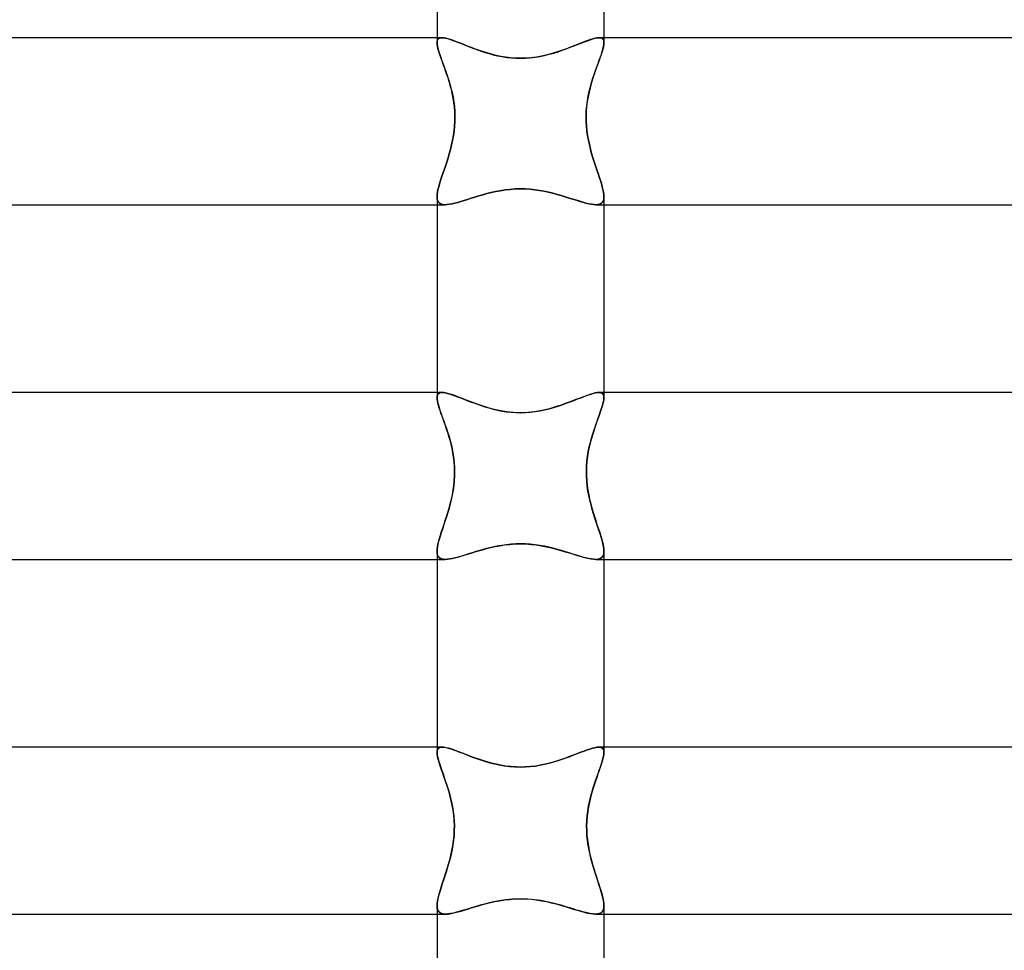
# Model space of a CAD drawing. Header units: millimetres. Extents: x -232 to 232, y -2 to 170.
# Tile 23 of 33: x -12 to 12, y 127 to 149. Entities that reach past the tile are written whole.
import ezdxf

# ---------------------------------------------------------------- set-up
doc = ezdxf.new("R2010")
doc.units = ezdxf.units.MM
doc.layers.add('HIDDEN', color=7, linetype='Continuous')
doc.layers.add('THICK', color=7, linetype='Continuous')

msp = doc.modelspace()

# ---------------------------------------------------------------- linework, layer by layer
at = {"layer": 'HIDDEN'}
for p, q in [((-1.883, 148.5), (-2, 148.5)), ((-1.997, 148.417), (-2, 148.38)), ((-2, 148.38), (-1.997, 148.417)), ((-1.988, 148.447), (-1.997, 148.417)), ((-1.997, 148.417), (-1.988, 148.447)), ((-1.988, 148.447), (-1.972, 148.471)), ((-1.972, 148.47), (-1.988, 148.447)), ((-1.949, 148.487), (-1.972, 148.47)), ((-1.972, 148.471), (-1.949, 148.487)), ((-1.919, 148.497), (-1.949, 148.487)), ((-1.949, 148.487), (-1.919, 148.497)), ((-1.883, 148.5), (-1.919, 148.497)), ((-1.919, 148.497), (-1.883, 148.5)), ((-1.84, 148.497), (-1.883, 148.5)), ((-1.883, 148.5), (-1.844, 148.498)), ((-1.844, 148.498), (-1.801, 148.49)), ((-1.791, 148.488), (-1.84, 148.497)), ((-1.801, 148.49), (-1.752, 148.479)), ((-1.735, 148.474), (-1.791, 148.488)), ((-1.752, 148.479), (-1.698, 148.463)), ((-1.674, 148.455), (-1.735, 148.474)), ((-1.698, 148.463), (-1.64, 148.444)), ((-1.607, 148.432), (-1.674, 148.455)), ((-1.64, 148.444), (-1.577, 148.421)), ((-1.535, 148.406), (-1.607, 148.432)), ((-1.577, 148.421), (-1.51, 148.396)), ((-1.458, 148.376), (-1.535, 148.406)), ((1.452, 148.374), (1.53, 148.404)), ((1.54, 148.408), (1.465, 148.379)), ((1.53, 148.404), (1.603, 148.431)), ((1.611, 148.434), (1.54, 148.408)), ((1.603, 148.431), (1.67, 148.454)), ((1.676, 148.456), (1.611, 148.434)), ((1.67, 148.454), (1.732, 148.473)), ((1.737, 148.475), (1.676, 148.456)), ((1.732, 148.473), (1.789, 148.488)), ((1.791, 148.488), (1.737, 148.475)), ((1.789, 148.488), (1.839, 148.497)), ((1.84, 148.497), (1.791, 148.488)), ((1.839, 148.497), (1.883, 148.5)), ((1.883, 148.5), (1.84, 148.497)), ((1.883, 148.5), (1.919, 148.497)), ((1.919, 148.497), (1.883, 148.5)), ((2, 148.5), (1.883, 148.5)), ((1.919, 148.497), (1.949, 148.487)), ((1.949, 148.487), (1.919, 148.497)), ((1.949, 148.487), (1.971, 148.471)), ((1.971, 148.471), (1.949, 148.487)), ((1.971, 148.471), (1.987, 148.447)), ((1.987, 148.448), (1.971, 148.471)), ((1.997, 148.417), (1.987, 148.448)), ((1.987, 148.447), (1.997, 148.417)), ((1.997, 148.417), (2, 148.38)), ((2, 148.38), (1.997, 148.417)), ((-1.998, 148.341), (-2, 148.38)), ((-1.991, 148.297), (-1.998, 148.341)), ((-1.98, 148.247), (-1.991, 148.297)), ((-1.965, 148.194), (-1.98, 148.247)), ((-1.947, 148.136), (-1.965, 148.194)), ((-1.51, 148.396), (-1.44, 148.369)), ((-1.376, 148.344), (-1.458, 148.376)), ((-1.44, 148.369), (-1.365, 148.34)), ((-1.29, 148.31), (-1.376, 148.344)), ((-1.365, 148.34), (-1.287, 148.309)), ((-1.2, 148.275), (-1.29, 148.31)), ((-1.287, 148.309), (-1.206, 148.277)), ((-1.206, 148.277), (-1.122, 148.245)), ((-1.106, 148.239), (-1.2, 148.275)), ((-1.122, 148.245), (-1.034, 148.213)), ((-1.008, 148.204), (-1.106, 148.239)), ((-1.034, 148.213), (-0.944, 148.182)), ((-0.907, 148.169), (-1.008, 148.204)), ((-0.944, 148.182), (-0.85, 148.151)), ((-0.802, 148.136), (-0.907, 148.169)), ((0.795, 148.134), (0.899, 148.167)), ((0.931, 148.177), (0.83, 148.145)), ((0.899, 148.167), (1, 148.201)), ((1.028, 148.211), (0.931, 148.177)), ((1, 148.201), (1.098, 148.236)), ((1.123, 148.246), (1.028, 148.211)), ((1.098, 148.236), (1.192, 148.272)), ((1.214, 148.28), (1.123, 148.246)), ((1.192, 148.272), (1.283, 148.307)), ((1.302, 148.314), (1.214, 148.28)), ((1.283, 148.307), (1.369, 148.341)), ((1.385, 148.347), (1.302, 148.314)), ((1.369, 148.341), (1.452, 148.374)), ((1.465, 148.379), (1.385, 148.347)), ((1.958, 148.17), (1.936, 148.103)), ((1.975, 148.231), (1.958, 148.17)), ((1.989, 148.287), (1.975, 148.231)), ((1.997, 148.337), (1.989, 148.287)), ((2, 148.38), (1.997, 148.337)), ((-1.926, 148.074), (-1.947, 148.136)), ((-1.903, 148.007), (-1.926, 148.074)), ((-1.878, 147.938), (-1.903, 148.007)), ((-1.851, 147.864), (-1.878, 147.938)), ((-0.85, 148.151), (-0.753, 148.122)), ((-0.694, 148.105), (-0.802, 148.136)), ((-0.753, 148.122), (-0.653, 148.094)), ((-0.583, 148.078), (-0.694, 148.105)), ((-0.653, 148.094), (-0.549, 148.07)), ((-0.469, 148.053), (-0.583, 148.078)), ((-0.549, 148.07), (-0.443, 148.048)), ((-0.353, 148.034), (-0.469, 148.053)), ((-0.443, 148.048), (-0.334, 148.031)), ((-0.237, 148.02), (-0.353, 148.034)), ((-0.334, 148.031), (-0.222, 148.018)), ((-0.119, 148.011), (-0.237, 148.02)), ((-0.222, 148.018), (-0.111, 148.01)), ((0, 148.008), (-0.119, 148.011)), ((-0.111, 148.01), (0, 148.008)), ((0, 148.008), (0.117, 148.011)), ((0.128, 148.011), (0, 148.008)), ((0.117, 148.011), (0.233, 148.019)), ((0.256, 148.022), (0.128, 148.011)), ((0.233, 148.019), (0.35, 148.033)), ((0.381, 148.038), (0.256, 148.022)), ((0.35, 148.033), (0.465, 148.053)), ((0.5, 148.06), (0.381, 148.038)), ((0.465, 148.053), (0.577, 148.076)), ((0.615, 148.085), (0.5, 148.06)), ((0.577, 148.076), (0.688, 148.104)), ((0.725, 148.114), (0.615, 148.085)), ((0.688, 148.104), (0.795, 148.134)), ((0.83, 148.145), (0.725, 148.114)), ((1.884, 147.955), (1.854, 147.874)), ((1.911, 148.032), (1.884, 147.955)), ((1.936, 148.103), (1.911, 148.032)), ((-1.823, 147.787), (-1.851, 147.864)), ((-1.794, 147.707), (-1.823, 147.787)), ((-1.765, 147.624), (-1.794, 147.707)), ((1.791, 147.699), (1.759, 147.605)), ((1.823, 147.789), (1.791, 147.699)), ((1.854, 147.874), (1.823, 147.789)), ((-1.737, 147.538), (-1.765, 147.624)), ((-1.709, 147.449), (-1.737, 147.538)), ((1.727, 147.508), (1.697, 147.407)), ((1.759, 147.605), (1.727, 147.508)), ((-1.683, 147.357), (-1.709, 147.449)), ((-1.657, 147.261), (-1.683, 147.357)), ((-1.634, 147.161), (-1.657, 147.261)), ((1.668, 147.302), (1.642, 147.195)), ((1.697, 147.407), (1.668, 147.302)), ((-1.614, 147.057), (-1.634, 147.161)), ((-1.596, 146.95), (-1.614, 147.057)), ((1.619, 147.084), (1.599, 146.971)), ((1.642, 147.195), (1.619, 147.084)), ((-1.583, 146.84), (-1.596, 146.95)), ((-1.575, 146.727), (-1.583, 146.84)), ((1.585, 146.856), (1.575, 146.738)), ((1.599, 146.971), (1.585, 146.856)), ((-1.571, 146.614), (-1.575, 146.727)), ((-1.572, 146.5), (-1.571, 146.614)), ((1.575, 146.738), (1.571, 146.619)), ((1.571, 146.619), (1.572, 146.5)), ((-1.591, 146.268), (-1.579, 146.384)), ((-1.579, 146.384), (-1.572, 146.5)), ((1.572, 146.5), (1.579, 146.385)), ((1.579, 146.385), (1.591, 146.271)), ((-1.652, 145.933), (-1.628, 146.043)), ((-1.628, 146.043), (-1.607, 146.155)), ((-1.607, 146.155), (-1.591, 146.268)), ((1.591, 146.271), (1.607, 146.159)), ((1.607, 146.159), (1.627, 146.048)), ((1.627, 146.048), (1.65, 145.939)), ((-1.707, 145.722), (-1.678, 145.826)), ((-1.678, 145.826), (-1.652, 145.933)), ((1.65, 145.939), (1.677, 145.833)), ((1.677, 145.833), (1.705, 145.729)), ((-1.768, 145.521), (-1.737, 145.62)), ((-1.737, 145.62), (-1.707, 145.722)), ((1.705, 145.729), (1.735, 145.627)), ((1.735, 145.627), (1.766, 145.528)), ((-1.861, 145.244), (-1.831, 145.333)), ((-1.831, 145.333), (-1.8, 145.426)), ((-1.8, 145.426), (-1.768, 145.521)), ((1.766, 145.528), (1.797, 145.432)), ((1.797, 145.432), (1.828, 145.339)), ((1.828, 145.339), (1.859, 145.25)), ((-1.915, 145.078), (-1.889, 145.159)), ((-1.889, 145.159), (-1.861, 145.244)), ((1.859, 145.25), (1.887, 145.164)), ((1.887, 145.164), (1.914, 145.083)), ((-1.989, 144.798), (-1.977, 144.861)), ((-1.977, 144.861), (-1.96, 144.928)), ((-1.96, 144.928), (-1.939, 145.001)), ((-1.939, 145.001), (-1.915, 145.078)), ((-0.371, 144.854), (-0.25, 144.868)), ((-0.25, 144.868), (-0.37, 144.854)), ((-0.25, 144.868), (-0.125, 144.877)), ((-0.125, 144.877), (-0.25, 144.868)), ((-0.125, 144.877), (0, 144.88)), ((0, 144.88), (-0.125, 144.877)), ((0.115, 144.877), (0, 144.88)), ((0, 144.88), (0.115, 144.877)), ((0.228, 144.87), (0.115, 144.877)), ((0.115, 144.877), (0.229, 144.87)), ((0.341, 144.858), (0.228, 144.87)), ((0.229, 144.87), (0.342, 144.858)), ((1.914, 145.083), (1.938, 145.005)), ((1.938, 145.005), (1.959, 144.932)), ((1.959, 144.932), (1.976, 144.863)), ((1.976, 144.863), (1.989, 144.8)), ((-2, 144.689), (-1.997, 144.741)), ((-2, 144.689), (-1.996, 144.638)), ((-1.996, 144.638), (-2, 144.689)), ((-1.997, 144.741), (-1.989, 144.798)), ((-1.996, 144.638), (-1.985, 144.595)), ((-1.985, 144.595), (-1.996, 144.638)), ((-1.35, 144.602), (-1.268, 144.628)), ((-1.267, 144.628), (-1.35, 144.602)), ((-1.268, 144.628), (-1.182, 144.655)), ((-1.181, 144.655), (-1.267, 144.628)), ((-1.182, 144.655), (-1.093, 144.683)), ((-1.092, 144.683), (-1.181, 144.655)), ((-1.093, 144.683), (-1.001, 144.711)), ((-0.999, 144.711), (-1.092, 144.683)), ((-1.001, 144.711), (-0.906, 144.738)), ((-0.904, 144.739), (-0.999, 144.711)), ((-0.906, 144.738), (-0.808, 144.765)), ((-0.806, 144.766), (-0.904, 144.739)), ((-0.808, 144.765), (-0.706, 144.791)), ((-0.705, 144.791), (-0.806, 144.766)), ((-0.706, 144.791), (-0.599, 144.815)), ((-0.598, 144.815), (-0.705, 144.791)), ((-0.599, 144.815), (-0.487, 144.836)), ((-0.487, 144.836), (-0.598, 144.815)), ((-0.487, 144.836), (-0.371, 144.854)), ((-0.37, 144.854), (-0.487, 144.836)), ((0.453, 144.842), (0.341, 144.858)), ((0.342, 144.858), (0.454, 144.842)), ((0.563, 144.822), (0.453, 144.842)), ((0.454, 144.842), (0.564, 144.822)), ((0.671, 144.799), (0.563, 144.822)), ((0.564, 144.822), (0.672, 144.799)), ((0.776, 144.773), (0.671, 144.799)), ((0.672, 144.799), (0.777, 144.773)), ((0.878, 144.746), (0.776, 144.773)), ((0.777, 144.773), (0.879, 144.746)), ((0.977, 144.718), (0.878, 144.746)), ((0.879, 144.746), (0.978, 144.717)), ((1.073, 144.689), (0.977, 144.718)), ((0.978, 144.717), (1.074, 144.689)), ((1.165, 144.66), (1.073, 144.689)), ((1.074, 144.689), (1.166, 144.66)), ((1.254, 144.632), (1.165, 144.66)), ((1.166, 144.66), (1.255, 144.632)), ((1.339, 144.606), (1.254, 144.632)), ((1.255, 144.632), (1.339, 144.605)), ((1.996, 144.638), (1.985, 144.595)), ((1.985, 144.595), (1.996, 144.638)), ((1.989, 144.8), (1.997, 144.742)), ((2, 144.689), (1.996, 144.638)), ((1.996, 144.638), (2, 144.689)), ((1.997, 144.742), (2, 144.689)), ((-2, 144.5), (-1.808, 144.5)), ((-1.985, 144.595), (-1.966, 144.56)), ((-1.966, 144.56), (-1.985, 144.595)), ((-1.966, 144.56), (-1.938, 144.533)), ((-1.938, 144.533), (-1.966, 144.56)), ((-1.938, 144.533), (-1.902, 144.514)), ((-1.903, 144.514), (-1.938, 144.533)), ((-1.859, 144.503), (-1.903, 144.514)), ((-1.902, 144.514), (-1.859, 144.503)), ((-1.859, 144.503), (-1.808, 144.5)), ((-1.808, 144.5), (-1.859, 144.503)), ((-1.808, 144.5), (-1.757, 144.503)), ((-1.757, 144.503), (-1.808, 144.5)), ((-1.757, 144.503), (-1.701, 144.51)), ((-1.701, 144.51), (-1.757, 144.503)), ((-1.701, 144.51), (-1.64, 144.522)), ((-1.639, 144.522), (-1.701, 144.51)), ((-1.64, 144.522), (-1.574, 144.537)), ((-1.574, 144.537), (-1.639, 144.522)), ((-1.574, 144.537), (-1.503, 144.556)), ((-1.503, 144.556), (-1.574, 144.537)), ((-1.503, 144.556), (-1.429, 144.578)), ((-1.428, 144.578), (-1.503, 144.556)), ((-1.429, 144.578), (-1.35, 144.602)), ((-1.35, 144.602), (-1.428, 144.578)), ((1.42, 144.581), (1.339, 144.606)), ((1.339, 144.605), (1.42, 144.58)), ((1.496, 144.558), (1.42, 144.581)), ((1.42, 144.58), (1.497, 144.558)), ((1.569, 144.538), (1.496, 144.558)), ((1.497, 144.558), (1.569, 144.538)), ((1.636, 144.522), (1.569, 144.538)), ((1.569, 144.538), (1.637, 144.522)), ((1.699, 144.51), (1.636, 144.522)), ((1.637, 144.522), (1.7, 144.51)), ((1.756, 144.503), (1.699, 144.51)), ((1.7, 144.51), (1.757, 144.503)), ((1.808, 144.5), (1.756, 144.503)), ((1.757, 144.503), (1.808, 144.5)), ((1.86, 144.504), (1.808, 144.5)), ((1.808, 144.5), (1.859, 144.503)), ((1.808, 144.5), (2, 144.5)), ((1.859, 144.503), (1.903, 144.514)), ((1.903, 144.514), (1.86, 144.504)), ((1.939, 144.533), (1.903, 144.514)), ((1.903, 144.514), (1.939, 144.533)), ((1.966, 144.56), (1.939, 144.533)), ((1.939, 144.533), (1.966, 144.56)), ((1.985, 144.595), (1.966, 144.56)), ((1.966, 144.56), (1.985, 144.595)), ((-1.879, 140), (-2, 140)), ((-2, 139.877), (-1.997, 139.915)), ((-1.997, 139.914), (-2, 139.876)), ((-1.997, 139.915), (-1.987, 139.946)), ((-1.987, 139.945), (-1.997, 139.914)), ((-1.971, 139.97), (-1.987, 139.945)), ((-1.987, 139.946), (-1.971, 139.97)), ((-1.948, 139.987), (-1.971, 139.97)), ((-1.971, 139.97), (-1.947, 139.987)), ((-1.917, 139.997), (-1.948, 139.987)), ((-1.947, 139.987), (-1.917, 139.997)), ((-1.879, 140), (-1.917, 139.997)), ((-1.917, 139.997), (-1.879, 140)), ((-1.839, 139.997), (-1.879, 140)), ((-1.879, 140), (-1.841, 139.998)), ((-1.841, 139.998), (-1.796, 139.99)), ((-1.794, 139.99), (-1.839, 139.997)), ((-1.796, 139.99), (-1.747, 139.979)), ((-1.742, 139.978), (-1.794, 139.99)), ((-1.747, 139.979), (-1.693, 139.963)), ((-1.686, 139.961), (-1.742, 139.978)), ((-1.693, 139.963), (-1.635, 139.944)), ((-1.625, 139.941), (-1.686, 139.961)), ((-1.635, 139.944), (-1.572, 139.922)), ((-1.559, 139.917), (-1.625, 139.941)), ((-1.572, 139.922), (-1.506, 139.897)), ((-1.489, 139.891), (-1.559, 139.917)), ((1.554, 139.915), (1.483, 139.889)), ((1.528, 139.906), (1.601, 139.933)), ((1.62, 139.939), (1.554, 139.915)), ((1.601, 139.933), (1.668, 139.955)), ((1.682, 139.96), (1.62, 139.939)), ((1.668, 139.955), (1.73, 139.974)), ((1.74, 139.977), (1.682, 139.96)), ((1.73, 139.974), (1.786, 139.988)), ((1.792, 139.989), (1.74, 139.977)), ((1.786, 139.988), (1.836, 139.997)), ((1.838, 139.997), (1.792, 139.989)), ((1.836, 139.997), (1.88, 140)), ((1.879, 140), (1.838, 139.997)), ((1.917, 139.997), (1.879, 140)), ((2, 140), (1.879, 140)), ((1.88, 140), (1.917, 139.997)), ((1.917, 139.997), (1.947, 139.987)), ((1.947, 139.987), (1.917, 139.997)), ((1.947, 139.987), (1.971, 139.97)), ((1.971, 139.97), (1.947, 139.987)), ((1.971, 139.97), (1.987, 139.946)), ((1.987, 139.946), (1.971, 139.97)), ((1.987, 139.946), (1.997, 139.915)), ((1.997, 139.915), (1.987, 139.946)), ((1.997, 139.915), (2, 139.877)), ((2, 139.877), (1.997, 139.915)), ((-1.998, 139.838), (-2, 139.877)), ((-1.991, 139.794), (-1.998, 139.838)), ((-1.98, 139.745), (-1.991, 139.794)), ((-1.966, 139.691), (-1.98, 139.745)), ((-1.948, 139.634), (-1.966, 139.691)), ((-1.506, 139.897), (-1.435, 139.87)), ((-1.415, 139.863), (-1.489, 139.891)), ((-1.435, 139.87), (-1.361, 139.842)), ((-1.337, 139.832), (-1.415, 139.863)), ((-1.361, 139.842), (-1.284, 139.811)), ((-1.255, 139.8), (-1.337, 139.832)), ((-1.284, 139.811), (-1.203, 139.78)), ((-1.169, 139.768), (-1.255, 139.8)), ((-1.203, 139.78), (-1.119, 139.749)), ((-1.08, 139.735), (-1.169, 139.768)), ((-1.119, 139.749), (-1.032, 139.718)), ((-0.988, 139.702), (-1.08, 139.735)), ((-1.032, 139.718), (-0.943, 139.687)), ((-0.893, 139.671), (-0.988, 139.702)), ((-0.943, 139.687), (-0.851, 139.657)), ((-0.795, 139.64), (-0.893, 139.671)), ((0.796, 139.641), (0.9, 139.673)), ((0.983, 139.7), (0.888, 139.669)), ((0.9, 139.673), (1.001, 139.707)), ((1.074, 139.733), (0.983, 139.7)), ((1.001, 139.707), (1.098, 139.742)), ((1.163, 139.765), (1.074, 139.733)), ((1.098, 139.742), (1.192, 139.777)), ((1.248, 139.798), (1.163, 139.765)), ((1.192, 139.777), (1.283, 139.811)), ((1.33, 139.829), (1.248, 139.798)), ((1.283, 139.811), (1.369, 139.845)), ((1.408, 139.86), (1.33, 139.829)), ((1.369, 139.845), (1.451, 139.876)), ((1.483, 139.889), (1.408, 139.86)), ((1.451, 139.876), (1.528, 139.906)), ((1.975, 139.726), (1.958, 139.664)), ((1.989, 139.782), (1.975, 139.726)), ((1.997, 139.832), (1.989, 139.782)), ((2, 139.877), (1.997, 139.832)), ((-1.928, 139.572), (-1.948, 139.634)), ((-1.905, 139.506), (-1.928, 139.572)), ((-1.88, 139.436), (-1.905, 139.506)), ((-1.854, 139.363), (-1.88, 139.436)), ((-0.851, 139.657), (-0.755, 139.629)), ((-0.695, 139.612), (-0.795, 139.64)), ((-0.755, 139.629), (-0.655, 139.602)), ((-0.59, 139.586), (-0.695, 139.612)), ((-0.655, 139.602), (-0.552, 139.577)), ((-0.469, 139.56), (-0.59, 139.586)), ((-0.552, 139.577), (-0.446, 139.556)), ((-0.33, 139.538), (-0.469, 139.56)), ((-0.446, 139.556), (-0.337, 139.539)), ((-0.337, 139.539), (-0.225, 139.526)), ((-0.173, 139.521), (-0.33, 139.538)), ((-0.225, 139.526), (-0.112, 139.518)), ((0, 139.515), (-0.173, 139.521)), ((-0.112, 139.518), (0, 139.515)), ((0.175, 139.521), (0, 139.515)), ((0, 139.515), (0.117, 139.518)), ((0.117, 139.518), (0.234, 139.527)), ((0.332, 139.538), (0.175, 139.521)), ((0.234, 139.527), (0.35, 139.541)), ((0.471, 139.561), (0.332, 139.538)), ((0.35, 139.541), (0.466, 139.56)), ((0.466, 139.56), (0.578, 139.583)), ((0.589, 139.586), (0.471, 139.561)), ((0.578, 139.583), (0.689, 139.61)), ((0.692, 139.611), (0.589, 139.586)), ((0.689, 139.61), (0.796, 139.641)), ((0.791, 139.639), (0.692, 139.611)), ((0.888, 139.669), (0.791, 139.639)), ((1.884, 139.448), (1.855, 139.366)), ((1.912, 139.525), (1.884, 139.448)), ((1.936, 139.597), (1.912, 139.525)), ((1.958, 139.664), (1.936, 139.597)), ((-1.826, 139.286), (-1.854, 139.363)), ((-1.798, 139.206), (-1.826, 139.286)), ((-1.77, 139.123), (-1.798, 139.206)), ((1.825, 139.281), (1.793, 139.191)), ((1.855, 139.366), (1.825, 139.281)), ((-1.742, 139.038), (-1.77, 139.123)), ((-1.715, 138.949), (-1.742, 139.038)), ((1.73, 139), (1.7, 138.899)), ((1.762, 139.097), (1.73, 139)), ((1.793, 139.191), (1.762, 139.097)), ((-1.688, 138.857), (-1.715, 138.949)), ((-1.663, 138.76), (-1.688, 138.857)), ((-1.64, 138.661), (-1.663, 138.76)), ((1.672, 138.795), (1.646, 138.688)), ((1.7, 138.899), (1.672, 138.795)), ((-1.62, 138.557), (-1.64, 138.661)), ((-1.603, 138.45), (-1.62, 138.557)), ((1.624, 138.578), (1.605, 138.466)), ((1.646, 138.688), (1.624, 138.578)), ((-1.59, 138.339), (-1.603, 138.45)), ((-1.582, 138.227), (-1.59, 138.339)), ((1.591, 138.351), (1.582, 138.235)), ((1.605, 138.466), (1.591, 138.351)), ((-1.578, 138.114), (-1.582, 138.227)), ((-1.579, 138), (-1.578, 138.114)), ((1.582, 138.235), (1.578, 138.118)), ((1.578, 138.118), (1.58, 138)), ((-1.598, 137.772), (-1.586, 137.885)), ((-1.586, 137.885), (-1.579, 138)), ((1.58, 138), (1.586, 137.885)), ((1.586, 137.885), (1.598, 137.771)), ((-1.656, 137.44), (-1.633, 137.549)), ((-1.633, 137.549), (-1.613, 137.66)), ((-1.613, 137.66), (-1.598, 137.772)), ((1.598, 137.771), (1.614, 137.658)), ((1.614, 137.658), (1.634, 137.547)), ((1.634, 137.547), (1.657, 137.438)), ((-1.71, 137.229), (-1.682, 137.333)), ((-1.682, 137.333), (-1.656, 137.44)), ((1.657, 137.438), (1.683, 137.332)), ((1.683, 137.332), (1.711, 137.228)), ((-1.771, 137.029), (-1.74, 137.127)), ((-1.74, 137.127), (-1.71, 137.229)), ((1.711, 137.228), (1.74, 137.127)), ((1.74, 137.127), (1.771, 137.028)), ((-1.862, 136.752), (-1.832, 136.841)), ((-1.832, 136.841), (-1.802, 136.933)), ((-1.802, 136.933), (-1.771, 137.029)), ((1.771, 137.028), (1.802, 136.933)), ((1.802, 136.933), (1.832, 136.84)), ((1.832, 136.84), (1.862, 136.751)), ((-1.916, 136.585), (-1.89, 136.667)), ((-1.89, 136.667), (-1.862, 136.752)), ((1.862, 136.751), (1.89, 136.666)), ((1.89, 136.666), (1.916, 136.585)), ((-1.977, 136.367), (-1.96, 136.435)), ((-1.96, 136.435), (-1.939, 136.508)), ((-1.939, 136.508), (-1.916, 136.585)), ((-0.258, 136.361), (-0.13, 136.37)), ((-0.113, 136.371), (-0.227, 136.364)), ((-0.13, 136.37), (0, 136.373)), ((0, 136.373), (-0.113, 136.371)), ((0.116, 136.371), (0, 136.373)), ((0, 136.373), (0.128, 136.37)), ((0.232, 136.363), (0.116, 136.371)), ((0.128, 136.37), (0.254, 136.361)), ((1.916, 136.585), (1.94, 136.507)), ((1.94, 136.507), (1.96, 136.435)), ((1.96, 136.435), (1.977, 136.367)), ((-2, 136.194), (-1.997, 136.246)), ((-1.996, 136.141), (-2, 136.194)), ((-2, 136.193), (-1.996, 136.141)), ((-1.997, 136.246), (-1.989, 136.304)), ((-1.996, 136.141), (-1.985, 136.097)), ((-1.985, 136.097), (-1.996, 136.141)), ((-1.989, 136.304), (-1.977, 136.367)), ((-1.268, 136.124), (-1.183, 136.151)), ((-1.159, 136.158), (-1.247, 136.131)), ((-1.183, 136.151), (-1.095, 136.178)), ((-1.067, 136.187), (-1.159, 136.158)), ((-1.095, 136.178), (-1.004, 136.205)), ((-0.971, 136.215), (-1.067, 136.187)), ((-1.004, 136.205), (-0.911, 136.232)), ((-0.873, 136.243), (-0.971, 136.215)), ((-0.911, 136.232), (-0.814, 136.258)), ((-0.772, 136.269), (-0.873, 136.243)), ((-0.814, 136.258), (-0.715, 136.283)), ((-0.667, 136.294), (-0.772, 136.269)), ((-0.715, 136.283), (-0.609, 136.307)), ((-0.561, 136.316), (-0.667, 136.294)), ((-0.609, 136.307), (-0.498, 136.328)), ((-0.451, 136.336), (-0.561, 136.316)), ((-0.498, 136.328), (-0.38, 136.347)), ((-0.34, 136.352), (-0.451, 136.336)), ((-0.38, 136.347), (-0.258, 136.361)), ((-0.227, 136.364), (-0.34, 136.352)), ((0.348, 136.351), (0.232, 136.363)), ((0.254, 136.361), (0.379, 136.347)), ((0.461, 136.334), (0.348, 136.351)), ((0.379, 136.347), (0.502, 136.327)), ((0.572, 136.314), (0.461, 136.334)), ((0.502, 136.327), (0.623, 136.304)), ((0.68, 136.291), (0.572, 136.314)), ((0.623, 136.304), (0.74, 136.277)), ((0.785, 136.266), (0.68, 136.291)), ((0.74, 136.277), (0.854, 136.248)), ((0.886, 136.239), (0.785, 136.266)), ((0.854, 136.248), (0.964, 136.217)), ((0.983, 136.211), (0.886, 136.239)), ((0.964, 136.217), (1.071, 136.185)), ((1.077, 136.183), (0.983, 136.211)), ((1.071, 136.185), (1.173, 136.154)), ((1.167, 136.156), (1.077, 136.183)), ((1.255, 136.128), (1.167, 136.156)), ((1.173, 136.154), (1.27, 136.124)), ((1.977, 136.367), (1.989, 136.304)), ((1.979, 136.085), (1.995, 136.134)), ((1.996, 136.141), (1.985, 136.097)), ((1.989, 136.304), (1.997, 136.246)), ((1.995, 136.134), (2, 136.193)), ((2, 136.193), (1.996, 136.141)), ((1.997, 136.246), (2, 136.193)), ((-2, 136), (-1.804, 136)), ((-1.985, 136.097), (-1.965, 136.061)), ((-1.965, 136.061), (-1.985, 136.097)), ((-1.965, 136.061), (-1.937, 136.033)), ((-1.937, 136.034), (-1.965, 136.061)), ((-1.901, 136.015), (-1.937, 136.034)), ((-1.937, 136.033), (-1.9, 136.014)), ((-1.856, 136.004), (-1.901, 136.015)), ((-1.9, 136.014), (-1.856, 136.003)), ((-1.804, 136), (-1.856, 136.004)), ((-1.856, 136.003), (-1.804, 136)), ((-1.804, 136), (-1.753, 136.003)), ((-1.751, 136.003), (-1.804, 136)), ((-1.753, 136.003), (-1.697, 136.01)), ((-1.694, 136.01), (-1.751, 136.003)), ((-1.697, 136.01), (-1.636, 136.021)), ((-1.631, 136.022), (-1.694, 136.01)), ((-1.636, 136.021), (-1.57, 136.036)), ((-1.563, 136.038), (-1.631, 136.022)), ((-1.57, 136.036), (-1.501, 136.055)), ((-1.491, 136.057), (-1.563, 136.038)), ((-1.501, 136.055), (-1.427, 136.076)), ((-1.414, 136.08), (-1.491, 136.057)), ((-1.427, 136.076), (-1.349, 136.099)), ((-1.332, 136.104), (-1.414, 136.08)), ((-1.349, 136.099), (-1.268, 136.124)), ((-1.247, 136.131), (-1.332, 136.104)), ((1.338, 136.103), (1.255, 136.128)), ((1.27, 136.124), (1.363, 136.095)), ((1.418, 136.078), (1.338, 136.103)), ((1.363, 136.095), (1.451, 136.069)), ((1.494, 136.056), (1.418, 136.078)), ((1.451, 136.069), (1.533, 136.046)), ((1.566, 136.037), (1.494, 136.056)), ((1.533, 136.046), (1.611, 136.027)), ((1.633, 136.022), (1.566, 136.037)), ((1.611, 136.027), (1.682, 136.012)), ((1.695, 136.01), (1.633, 136.022)), ((1.682, 136.012), (1.746, 136.003)), ((1.752, 136.003), (1.695, 136.01)), ((1.746, 136.003), (1.804, 136)), ((1.804, 136), (1.752, 136.003)), ((1.804, 136), (1.864, 136.005)), ((1.856, 136.004), (1.804, 136)), ((1.804, 136), (2, 136)), ((1.901, 136.015), (1.856, 136.004)), ((1.864, 136.005), (1.914, 136.02)), ((1.937, 136.034), (1.901, 136.015)), ((1.914, 136.02), (1.952, 136.047)), ((1.965, 136.061), (1.937, 136.034)), ((1.952, 136.047), (1.979, 136.085)), ((1.985, 136.097), (1.965, 136.061)), ((-1.876, 131.5), (-2, 131.5)), ((-1.997, 131.413), (-1.987, 131.445)), ((-1.987, 131.444), (-1.997, 131.412)), ((-1.97, 131.469), (-1.987, 131.444)), ((-1.987, 131.445), (-1.97, 131.469)), ((-1.97, 131.469), (-1.946, 131.487)), ((-1.946, 131.486), (-1.97, 131.469)), ((-1.915, 131.497), (-1.946, 131.486)), ((-1.946, 131.487), (-1.914, 131.497)), ((-1.876, 131.5), (-1.915, 131.497)), ((-1.914, 131.497), (-1.876, 131.5)), ((-1.833, 131.497), (-1.876, 131.5)), ((-1.876, 131.5), (-1.833, 131.497)), ((-1.783, 131.488), (-1.833, 131.497)), ((-1.833, 131.497), (-1.785, 131.489)), ((-1.785, 131.489), (-1.73, 131.476)), ((-1.727, 131.475), (-1.783, 131.488)), ((-1.73, 131.476), (-1.67, 131.458)), ((-1.666, 131.457), (-1.727, 131.475)), ((-1.67, 131.458), (-1.605, 131.436)), ((-1.599, 131.434), (-1.666, 131.457)), ((-1.605, 131.436), (-1.535, 131.411)), ((-1.527, 131.408), (-1.599, 131.434)), ((1.597, 131.434), (1.525, 131.408)), ((1.526, 131.408), (1.598, 131.434)), ((1.664, 131.456), (1.597, 131.434)), ((1.598, 131.434), (1.665, 131.456)), ((1.726, 131.474), (1.664, 131.456)), ((1.665, 131.456), (1.727, 131.475)), ((1.782, 131.488), (1.726, 131.474)), ((1.727, 131.475), (1.783, 131.488)), ((1.832, 131.497), (1.782, 131.488)), ((1.783, 131.488), (1.833, 131.497)), ((1.876, 131.5), (1.832, 131.497)), ((1.833, 131.497), (1.876, 131.5)), ((1.876, 131.5), (1.915, 131.497)), ((1.914, 131.497), (1.876, 131.5)), ((2, 131.5), (1.876, 131.5)), ((1.946, 131.487), (1.914, 131.497)), ((1.915, 131.497), (1.946, 131.486)), ((1.97, 131.469), (1.946, 131.487)), ((1.946, 131.486), (1.97, 131.469)), ((1.97, 131.469), (1.987, 131.444)), ((1.987, 131.445), (1.97, 131.469)), ((1.997, 131.413), (1.987, 131.445)), ((1.987, 131.444), (1.997, 131.412)), ((-2, 131.373), (-1.997, 131.413)), ((-1.997, 131.412), (-2, 131.373)), ((-1.997, 131.33), (-2, 131.373)), ((-1.989, 131.281), (-1.997, 131.33)), ((-1.977, 131.226), (-1.989, 131.281)), ((-1.96, 131.166), (-1.977, 131.226)), ((-1.535, 131.411), (-1.461, 131.384)), ((-1.45, 131.379), (-1.527, 131.408)), ((-1.461, 131.384), (-1.382, 131.354)), ((-1.369, 131.348), (-1.45, 131.379)), ((-1.382, 131.354), (-1.3, 131.322)), ((-1.283, 131.315), (-1.369, 131.348)), ((-1.3, 131.322), (-1.214, 131.289)), ((-1.193, 131.281), (-1.283, 131.315)), ((-1.214, 131.289), (-1.124, 131.256)), ((-1.099, 131.247), (-1.193, 131.281)), ((-1.124, 131.256), (-1.03, 131.222)), ((-1.002, 131.213), (-1.099, 131.247)), ((-1.03, 131.222), (-0.934, 131.19)), ((-0.902, 131.179), (-1.002, 131.213)), ((-0.934, 131.19), (-0.835, 131.158)), ((-0.798, 131.147), (-0.902, 131.179)), ((0.795, 131.146), (0.899, 131.178)), ((0.908, 131.181), (0.805, 131.149)), ((0.899, 131.178), (1, 131.212)), ((1.007, 131.214), (0.908, 131.181)), ((1, 131.212), (1.097, 131.246)), ((1.102, 131.248), (1.007, 131.214)), ((1.097, 131.246), (1.191, 131.281)), ((1.194, 131.282), (1.102, 131.248)), ((1.191, 131.281), (1.281, 131.315)), ((1.283, 131.315), (1.194, 131.282)), ((1.281, 131.315), (1.367, 131.348)), ((1.368, 131.348), (1.283, 131.315)), ((1.367, 131.348), (1.448, 131.379)), ((1.448, 131.379), (1.368, 131.348)), ((1.448, 131.379), (1.526, 131.408)), ((1.525, 131.408), (1.448, 131.379)), ((1.975, 131.221), (1.958, 131.158)), ((1.989, 131.277), (1.975, 131.221)), ((1.997, 131.328), (1.989, 131.277)), ((2, 131.373), (1.997, 131.413)), ((1.997, 131.412), (2, 131.373)), ((2, 131.373), (1.997, 131.328)), ((-1.94, 131.101), (-1.96, 131.166)), ((-1.917, 131.031), (-1.94, 131.101)), ((-1.891, 130.956), (-1.917, 131.031)), ((-1.863, 130.877), (-1.891, 130.956)), ((-0.835, 131.158), (-0.732, 131.129)), ((-0.691, 131.117), (-0.798, 131.147)), ((-0.732, 131.129), (-0.624, 131.1)), ((-0.581, 131.09), (-0.691, 131.117)), ((-0.624, 131.1), (-0.509, 131.075)), ((-0.468, 131.067), (-0.581, 131.09)), ((-0.509, 131.075), (-0.389, 131.054)), ((-0.352, 131.048), (-0.468, 131.067)), ((-0.389, 131.054), (-0.264, 131.037)), ((-0.235, 131.034), (-0.352, 131.048)), ((-0.264, 131.037), (-0.133, 131.026)), ((-0.118, 131.026), (-0.235, 131.034)), ((-0.133, 131.026), (0, 131.023)), ((0, 131.023), (-0.118, 131.026)), ((0, 131.023), (0.118, 131.026)), ((0.119, 131.026), (0, 131.023)), ((0.118, 131.026), (0.235, 131.034)), ((0.238, 131.034), (0.119, 131.026)), ((0.235, 131.034), (0.35, 131.048)), ((0.358, 131.049), (0.238, 131.034)), ((0.35, 131.048), (0.465, 131.067)), ((0.474, 131.068), (0.358, 131.049)), ((0.465, 131.067), (0.578, 131.09)), ((0.588, 131.092), (0.474, 131.068)), ((0.578, 131.09), (0.688, 131.117)), ((0.698, 131.119), (0.588, 131.092)), ((0.688, 131.117), (0.795, 131.146)), ((0.805, 131.149), (0.698, 131.119)), ((1.912, 131.018), (1.885, 130.941)), ((1.937, 131.09), (1.912, 131.018)), ((1.958, 131.158), (1.937, 131.09)), ((-1.833, 130.794), (-1.863, 130.877)), ((-1.803, 130.707), (-1.833, 130.794)), ((-1.773, 130.617), (-1.803, 130.707)), ((1.826, 130.773), (1.795, 130.683)), ((1.856, 130.859), (1.826, 130.773)), ((1.885, 130.941), (1.856, 130.859)), ((-1.743, 130.523), (-1.773, 130.617)), ((-1.713, 130.425), (-1.743, 130.523)), ((1.733, 130.493), (1.704, 130.392)), ((1.764, 130.59), (1.733, 130.493)), ((1.795, 130.683), (1.764, 130.59)), ((-1.685, 130.322), (-1.713, 130.425)), ((-1.659, 130.215), (-1.685, 130.322)), ((1.676, 130.289), (1.651, 130.182)), ((1.704, 130.392), (1.676, 130.289)), ((-1.635, 130.104), (-1.659, 130.215)), ((-1.615, 129.989), (-1.635, 130.104)), ((1.63, 130.073), (1.612, 129.962)), ((1.651, 130.182), (1.63, 130.073)), ((-1.6, 129.869), (-1.615, 129.989)), ((-1.59, 129.747), (-1.6, 129.869)), ((1.598, 129.848), (1.589, 129.733)), ((1.612, 129.962), (1.598, 129.848)), ((-1.585, 129.624), (-1.59, 129.747)), ((-1.586, 129.5), (-1.585, 129.624)), ((1.589, 129.733), (1.585, 129.616)), ((1.585, 129.616), (1.587, 129.5)), ((-1.606, 129.261), (-1.593, 129.38)), ((-1.593, 129.38), (-1.586, 129.5)), ((1.587, 129.5), (1.593, 129.39)), ((1.593, 129.39), (1.603, 129.282)), ((-1.644, 129.028), (-1.622, 129.144)), ((-1.622, 129.144), (-1.606, 129.261)), ((1.603, 129.282), (1.618, 129.174)), ((1.618, 129.174), (1.636, 129.069)), ((1.636, 129.069), (1.657, 128.965)), ((-1.696, 128.803), (-1.668, 128.914)), ((-1.668, 128.914), (-1.644, 129.028)), ((1.657, 128.965), (1.681, 128.863)), ((1.681, 128.863), (1.706, 128.763)), ((-1.788, 128.488), (-1.756, 128.59)), ((-1.756, 128.59), (-1.725, 128.695)), ((-1.725, 128.695), (-1.696, 128.803)), ((1.706, 128.763), (1.734, 128.666)), ((1.734, 128.666), (1.762, 128.571)), ((-1.851, 128.295), (-1.82, 128.39)), ((-1.82, 128.39), (-1.788, 128.488)), ((1.762, 128.571), (1.791, 128.479)), ((1.791, 128.479), (1.82, 128.39)), ((1.82, 128.39), (1.848, 128.304)), ((-1.934, 128.034), (-1.909, 128.117)), ((-1.909, 128.117), (-1.881, 128.204)), ((-1.881, 128.204), (-1.851, 128.295)), ((1.848, 128.304), (1.875, 128.221)), ((1.875, 128.221), (1.901, 128.141)), ((1.901, 128.141), (1.925, 128.065)), ((-1.988, 127.815), (-1.974, 127.883)), ((-1.974, 127.883), (-1.956, 127.956)), ((-1.956, 127.956), (-1.934, 128.034)), ((1.925, 128.065), (1.946, 127.993)), ((1.946, 127.993), (1.964, 127.925)), ((1.964, 127.925), (1.979, 127.861)), ((-2, 127.698), (-1.997, 127.753)), ((-2, 127.698), (-1.996, 127.644)), ((-1.996, 127.644), (-2, 127.698)), ((-1.997, 127.753), (-1.988, 127.815)), ((-1.996, 127.644), (-1.984, 127.599)), ((-1.985, 127.599), (-1.996, 127.644)), ((-1.175, 127.65), (-1.271, 127.62)), ((-1.265, 127.622), (-1.181, 127.648)), ((-1.181, 127.648), (-1.094, 127.674)), ((-1.074, 127.68), (-1.175, 127.65)), ((-1.094, 127.674), (-1.003, 127.701)), ((-0.97, 127.711), (-1.074, 127.68)), ((-1.003, 127.701), (-0.91, 127.727)), ((-0.862, 127.741), (-0.97, 127.711)), ((-0.91, 127.727), (-0.815, 127.753)), ((-0.75, 127.769), (-0.862, 127.741)), ((-0.815, 127.753), (-0.716, 127.777)), ((-0.635, 127.796), (-0.75, 127.769)), ((-0.716, 127.777), (-0.613, 127.8)), ((-0.51, 127.82), (-0.635, 127.796)), ((-0.613, 127.8), (-0.503, 127.821)), ((-0.362, 127.843), (-0.51, 127.82)), ((-0.503, 127.821), (-0.386, 127.84)), ((-0.386, 127.84), (-0.263, 127.854)), ((-0.192, 127.86), (-0.362, 127.843)), ((-0.263, 127.854), (-0.134, 127.863)), ((0, 127.867), (-0.192, 127.86)), ((-0.134, 127.863), (0, 127.867)), ((0.176, 127.861), (0, 127.867)), ((0, 127.867), (0.128, 127.863)), ((0.128, 127.863), (0.254, 127.855)), ((0.336, 127.846), (0.176, 127.861)), ((0.254, 127.855), (0.378, 127.841)), ((0.477, 127.826), (0.336, 127.846)), ((0.378, 127.841), (0.5, 127.822)), ((0.6, 127.803), (0.477, 127.826)), ((0.5, 127.822), (0.62, 127.799)), ((0.704, 127.78), (0.6, 127.803)), ((0.62, 127.799), (0.737, 127.772)), ((0.804, 127.756), (0.704, 127.78)), ((0.737, 127.772), (0.851, 127.743)), ((0.901, 127.73), (0.804, 127.756)), ((0.851, 127.743), (0.961, 127.713)), ((0.995, 127.703), (0.901, 127.73)), ((0.961, 127.713), (1.067, 127.682)), ((1.087, 127.676), (0.995, 127.703)), ((1.067, 127.682), (1.169, 127.651)), ((1.175, 127.649), (1.087, 127.676)), ((1.169, 127.651), (1.266, 127.622)), ((1.26, 127.623), (1.175, 127.649)), ((1.979, 127.861), (1.991, 127.802)), ((1.985, 127.6), (1.996, 127.645)), ((1.997, 127.65), (1.988, 127.609)), ((1.991, 127.802), (1.998, 127.747)), ((1.996, 127.645), (2, 127.698)), ((2, 127.698), (1.997, 127.65)), ((1.998, 127.747), (2, 127.698)), ((-2, 127.5), (-1.8, 127.5)), ((-1.964, 127.563), (-1.985, 127.599)), ((-1.984, 127.599), (-1.964, 127.562)), ((-1.936, 127.535), (-1.964, 127.563)), ((-1.964, 127.562), (-1.935, 127.534)), ((-1.899, 127.515), (-1.936, 127.535)), ((-1.935, 127.534), (-1.898, 127.515)), ((-1.853, 127.504), (-1.899, 127.515)), ((-1.898, 127.515), (-1.853, 127.504)), ((-1.853, 127.504), (-1.799, 127.5)), ((-1.799, 127.5), (-1.853, 127.504)), ((-1.742, 127.503), (-1.799, 127.5)), ((-1.799, 127.5), (-1.749, 127.502)), ((-1.749, 127.502), (-1.693, 127.509)), ((-1.677, 127.512), (-1.742, 127.503)), ((-1.693, 127.509), (-1.632, 127.521)), ((-1.607, 127.526), (-1.677, 127.512)), ((-1.632, 127.521), (-1.566, 127.536)), ((-1.531, 127.545), (-1.607, 127.526)), ((-1.566, 127.536), (-1.497, 127.554)), ((-1.449, 127.567), (-1.531, 127.545)), ((-1.497, 127.554), (-1.423, 127.574)), ((-1.362, 127.592), (-1.449, 127.567)), ((-1.423, 127.574), (-1.346, 127.597)), ((-1.271, 127.62), (-1.362, 127.592)), ((-1.346, 127.597), (-1.265, 127.622)), ((1.342, 127.598), (1.26, 127.623)), ((1.266, 127.622), (1.359, 127.593)), ((1.42, 127.575), (1.342, 127.598)), ((1.359, 127.593), (1.446, 127.568)), ((1.494, 127.554), (1.42, 127.575)), ((1.446, 127.568), (1.529, 127.545)), ((1.564, 127.536), (1.494, 127.554)), ((1.529, 127.545), (1.606, 127.526)), ((1.63, 127.521), (1.564, 127.536)), ((1.606, 127.526), (1.677, 127.512)), ((1.692, 127.51), (1.63, 127.521)), ((1.677, 127.512), (1.742, 127.503)), ((1.748, 127.503), (1.692, 127.51)), ((1.742, 127.503), (1.799, 127.5)), ((1.799, 127.5), (1.748, 127.503)), ((1.799, 127.5), (1.853, 127.504)), ((1.846, 127.503), (1.799, 127.5)), ((1.8, 127.5), (2, 127.5)), ((1.888, 127.511), (1.846, 127.503)), ((1.853, 127.504), (1.899, 127.515)), ((1.923, 127.526), (1.888, 127.511)), ((1.899, 127.515), (1.936, 127.535)), ((1.951, 127.547), (1.923, 127.526)), ((1.936, 127.535), (1.965, 127.563)), ((1.973, 127.575), (1.951, 127.547)), ((1.965, 127.563), (1.985, 127.6)), ((1.988, 127.609), (1.973, 127.575))]:
    msp.add_line(p, q, dxfattribs=at)
at = {"layer": 'THICK'}
for p, q in [((-2, 153.185), (-2, 148.38)), ((2, 153.185), (2, 148.38)), ((-2, 148.5), (-180.615, 148.5)), ((180.615, 148.5), (2, 148.5)), ((-2, 148.38), (-1.997, 148.336)), ((-1.997, 148.336), (-1.988, 148.285)), ((-1.988, 148.285), (-1.975, 148.229)), ((-1.975, 148.229), (-1.957, 148.167)), ((-1.957, 148.167), (-1.935, 148.099)), ((1.938, 148.11), (1.959, 148.175)), ((1.959, 148.175), (1.976, 148.235)), ((1.976, 148.235), (1.989, 148.289)), ((1.989, 148.289), (1.997, 148.338)), ((1.997, 148.338), (2, 148.38)), ((-1.935, 148.099), (-1.91, 148.027)), ((-1.91, 148.027), (-1.882, 147.95)), ((-1.882, 147.95), (-1.852, 147.868)), ((1.858, 147.886), (1.887, 147.965)), ((1.887, 147.965), (1.914, 148.04)), ((1.914, 148.04), (1.938, 148.11)), ((-1.852, 147.868), (-1.821, 147.782)), ((-1.821, 147.782), (-1.789, 147.692)), ((-1.789, 147.692), (-1.757, 147.598)), ((1.765, 147.624), (1.797, 147.715)), ((1.797, 147.715), (1.828, 147.802)), ((1.828, 147.802), (1.858, 147.886)), ((-1.757, 147.598), (-1.725, 147.501)), ((-1.725, 147.501), (-1.695, 147.4)), ((1.704, 147.43), (1.734, 147.529)), ((1.734, 147.529), (1.765, 147.624)), ((-1.695, 147.4), (-1.666, 147.296)), ((-1.666, 147.296), (-1.64, 147.188)), ((1.647, 147.219), (1.674, 147.327)), ((1.674, 147.327), (1.704, 147.43)), ((-1.64, 147.188), (-1.617, 147.078)), ((-1.617, 147.078), (-1.599, 146.965)), ((1.586, 146.871), (1.602, 146.991)), ((1.602, 146.991), (1.623, 147.107)), ((1.623, 147.107), (1.647, 147.219)), ((-1.599, 146.965), (-1.584, 146.851)), ((-1.584, 146.851), (-1.575, 146.735)), ((1.571, 146.625), (1.576, 146.749)), ((1.576, 146.749), (1.586, 146.871)), ((-1.575, 146.735), (-1.571, 146.618)), ((-1.571, 146.618), (-1.572, 146.5)), ((1.572, 146.5), (1.571, 146.625)), ((-1.579, 146.384), (-1.591, 146.269)), ((-1.572, 146.5), (-1.579, 146.384)), ((1.579, 146.386), (1.572, 146.5)), ((1.591, 146.272), (1.579, 146.386)), ((-1.628, 146.043), (-1.652, 145.933)), ((-1.607, 146.155), (-1.628, 146.043)), ((-1.591, 146.269), (-1.607, 146.155)), ((1.607, 146.16), (1.591, 146.272)), ((1.627, 146.049), (1.607, 146.16)), ((1.65, 145.939), (1.627, 146.049)), ((-1.678, 145.826), (-1.707, 145.722)), ((-1.652, 145.933), (-1.678, 145.826)), ((1.677, 145.832), (1.65, 145.939)), ((1.705, 145.728), (1.677, 145.832)), ((-1.737, 145.62), (-1.768, 145.521)), ((-1.707, 145.722), (-1.737, 145.62)), ((1.735, 145.626), (1.705, 145.728)), ((1.766, 145.527), (1.735, 145.626)), ((-1.83, 145.333), (-1.86, 145.245)), ((-1.799, 145.426), (-1.83, 145.333)), ((-1.768, 145.521), (-1.799, 145.426)), ((1.798, 145.432), (1.766, 145.527)), ((1.829, 145.339), (1.798, 145.432)), ((1.859, 145.25), (1.829, 145.339)), ((-1.889, 145.159), (-1.915, 145.078)), ((-1.86, 145.245), (-1.889, 145.159)), ((1.887, 145.164), (1.859, 145.25)), ((1.914, 145.083), (1.887, 145.164)), ((-1.977, 144.861), (-1.989, 144.798)), ((-1.96, 144.928), (-1.977, 144.861)), ((-1.939, 145.001), (-1.96, 144.928)), ((-1.915, 145.078), (-1.939, 145.001)), ((1.938, 145.005), (1.914, 145.083)), ((1.959, 144.932), (1.938, 145.005)), ((1.976, 144.863), (1.959, 144.932)), ((1.989, 144.8), (1.976, 144.863)), ((-1.997, 144.741), (-2, 144.689)), ((-2, 144.689), (-2, 139.877)), ((-1.989, 144.798), (-1.997, 144.741)), ((1.997, 144.742), (1.989, 144.8)), ((2, 144.689), (1.997, 144.742)), ((2, 144.689), (2, 139.877)), ((-180.616, 144.5), (-2, 144.5)), ((2, 144.5), (180.616, 144.5)), ((-2, 140), (-180.99, 140)), ((180.99, 140), (2, 140)), ((-2, 139.876), (-1.998, 139.838)), ((-1.998, 139.838), (-1.991, 139.794)), ((-1.991, 139.794), (-1.981, 139.746)), ((-1.981, 139.746), (-1.966, 139.693)), ((-1.966, 139.693), (-1.949, 139.637)), ((1.958, 139.666), (1.976, 139.728)), ((1.976, 139.728), (1.989, 139.783)), ((1.989, 139.783), (1.997, 139.833)), ((1.997, 139.833), (2, 139.877)), ((-1.949, 139.637), (-1.929, 139.576)), ((-1.929, 139.576), (-1.907, 139.512)), ((-1.907, 139.512), (-1.883, 139.444)), ((-1.883, 139.444), (-1.857, 139.372)), ((1.857, 139.371), (1.886, 139.452)), ((1.886, 139.452), (1.913, 139.528)), ((1.913, 139.528), (1.937, 139.6)), ((1.937, 139.6), (1.958, 139.666)), ((-1.857, 139.372), (-1.831, 139.298)), ((-1.831, 139.298), (-1.803, 139.22)), ((-1.803, 139.22), (-1.776, 139.14)), ((1.795, 139.197), (1.827, 139.286)), ((1.827, 139.286), (1.857, 139.371)), ((-1.776, 139.14), (-1.748, 139.057)), ((-1.748, 139.057), (-1.721, 138.971)), ((-1.721, 138.971), (-1.696, 138.882)), ((1.702, 138.906), (1.732, 139.006)), ((1.732, 139.006), (1.763, 139.103)), ((1.763, 139.103), (1.795, 139.197)), ((-1.696, 138.882), (-1.671, 138.791)), ((-1.671, 138.791), (-1.649, 138.698)), ((1.648, 138.694), (1.674, 138.801)), ((1.674, 138.801), (1.702, 138.906)), ((-1.649, 138.698), (-1.629, 138.602)), ((-1.629, 138.602), (-1.611, 138.505)), ((-1.611, 138.505), (-1.597, 138.406)), ((1.606, 138.471), (1.625, 138.584)), ((1.625, 138.584), (1.648, 138.694)), ((-1.597, 138.406), (-1.587, 138.306)), ((-1.587, 138.306), (-1.58, 138.204)), ((1.582, 138.238), (1.592, 138.356)), ((1.592, 138.356), (1.606, 138.471)), ((-1.58, 138.204), (-1.578, 138.102)), ((-1.578, 138.102), (-1.579, 138)), ((1.578, 138.119), (1.582, 138.238)), ((1.579, 138), (1.578, 138.119)), ((-1.586, 137.884), (-1.598, 137.769)), ((-1.579, 138), (-1.586, 137.884)), ((1.586, 137.88), (1.579, 138)), ((1.599, 137.762), (1.586, 137.88)), ((-1.614, 137.656), (-1.634, 137.544)), ((-1.598, 137.769), (-1.614, 137.656)), ((1.616, 137.645), (1.599, 137.762)), ((1.637, 137.529), (1.616, 137.645)), ((-1.684, 137.328), (-1.712, 137.224)), ((-1.658, 137.435), (-1.684, 137.328)), ((-1.634, 137.544), (-1.658, 137.435)), ((1.662, 137.416), (1.637, 137.529)), ((1.69, 137.305), (1.662, 137.416)), ((-1.742, 137.122), (-1.772, 137.024)), ((-1.712, 137.224), (-1.742, 137.122)), ((1.72, 137.196), (1.69, 137.305)), ((1.751, 137.091), (1.72, 137.196)), ((1.784, 136.988), (1.751, 137.091)), ((-1.803, 136.929), (-1.833, 136.837)), ((-1.772, 137.024), (-1.803, 136.929)), ((1.816, 136.889), (1.784, 136.988)), ((1.848, 136.794), (1.816, 136.889)), ((-1.891, 136.663), (-1.917, 136.582)), ((-1.863, 136.748), (-1.891, 136.663)), ((-1.833, 136.837), (-1.863, 136.748)), ((1.878, 136.702), (1.848, 136.794)), ((1.907, 136.615), (1.878, 136.702)), ((1.932, 136.531), (1.907, 136.615)), ((-1.961, 136.433), (-1.977, 136.365)), ((-1.94, 136.505), (-1.961, 136.433)), ((-1.917, 136.582), (-1.94, 136.505)), ((1.955, 136.453), (1.932, 136.531)), ((1.974, 136.379), (1.955, 136.453)), ((1.988, 136.311), (1.974, 136.379)), ((-1.997, 136.245), (-2, 136.193)), ((-2, 136.193), (-2, 131.373)), ((-1.989, 136.302), (-1.997, 136.245)), ((-1.977, 136.365), (-1.989, 136.302)), ((1.997, 136.249), (1.988, 136.311)), ((2, 136.193), (1.997, 136.249)), ((2, 136.193), (2, 131.373)), ((-180.991, 136), (-2, 136)), ((2, 136), (180.991, 136)), ((-2, 131.5), (-181.365, 131.5)), ((181.365, 131.5), (2, 131.5)), ((-2, 131.373), (-1.997, 131.328)), ((-1.997, 131.328), (-1.989, 131.277)), ((-1.989, 131.277), (-1.975, 131.22)), ((-1.975, 131.22), (-1.958, 131.157)), ((1.959, 131.163), (1.976, 131.224)), ((1.976, 131.224), (1.989, 131.28)), ((1.989, 131.28), (1.997, 131.33)), ((1.997, 131.33), (2, 131.373)), ((-1.958, 131.157), (-1.936, 131.09)), ((-1.936, 131.09), (-1.912, 131.017)), ((-1.912, 131.017), (-1.885, 130.94)), ((1.859, 130.867), (1.888, 130.948)), ((1.888, 130.948), (1.914, 131.025)), ((1.914, 131.025), (1.938, 131.096)), ((1.938, 131.096), (1.959, 131.163)), ((-1.885, 130.94), (-1.856, 130.858)), ((-1.856, 130.858), (-1.826, 130.772)), ((-1.826, 130.772), (-1.795, 130.682)), ((1.798, 130.693), (1.829, 130.782)), ((1.829, 130.782), (1.859, 130.867)), ((-1.795, 130.682), (-1.764, 130.589)), ((-1.764, 130.589), (-1.733, 130.492)), ((-1.733, 130.492), (-1.704, 130.391)), ((1.707, 130.403), (1.736, 130.503)), ((1.736, 130.503), (1.767, 130.6)), ((1.767, 130.6), (1.798, 130.693)), ((-1.704, 130.391), (-1.676, 130.287)), ((-1.676, 130.287), (-1.651, 130.181)), ((1.654, 130.192), (1.679, 130.299)), ((1.679, 130.299), (1.707, 130.403)), ((-1.651, 130.181), (-1.629, 130.071)), ((-1.629, 130.071), (-1.611, 129.96)), ((1.613, 129.97), (1.631, 130.083)), ((1.631, 130.083), (1.654, 130.192)), ((-1.611, 129.96), (-1.598, 129.847)), ((-1.598, 129.847), (-1.589, 129.732)), ((1.589, 129.737), (1.598, 129.855)), ((1.598, 129.855), (1.613, 129.97)), ((-1.589, 129.732), (-1.585, 129.616)), ((-1.585, 129.616), (-1.586, 129.5)), ((1.585, 129.619), (1.589, 129.737)), ((1.586, 129.5), (1.585, 129.619)), ((-1.593, 129.384), (-1.605, 129.27)), ((-1.586, 129.5), (-1.593, 129.384)), ((1.593, 129.381), (1.586, 129.5)), ((1.605, 129.263), (1.593, 129.381)), ((-1.62, 129.157), (-1.64, 129.046)), ((-1.605, 129.27), (-1.62, 129.157)), ((1.622, 129.147), (1.605, 129.263)), ((1.643, 129.032), (1.622, 129.147)), ((-1.689, 128.83), (-1.717, 128.726)), ((-1.663, 128.937), (-1.689, 128.83)), ((-1.64, 129.046), (-1.663, 128.937)), ((1.667, 128.919), (1.643, 129.032)), ((1.695, 128.808), (1.667, 128.919)), ((-1.746, 128.625), (-1.776, 128.527)), ((-1.717, 128.726), (-1.746, 128.625)), ((1.724, 128.7), (1.695, 128.808)), ((1.755, 128.594), (1.724, 128.7)), ((1.787, 128.492), (1.755, 128.594)), ((-1.806, 128.432), (-1.836, 128.34)), ((-1.776, 128.527), (-1.806, 128.432)), ((1.819, 128.393), (1.787, 128.492)), ((1.85, 128.298), (1.819, 128.393)), ((-1.893, 128.167), (-1.918, 128.086)), ((-1.865, 128.252), (-1.893, 128.167)), ((-1.836, 128.34), (-1.865, 128.252)), ((1.88, 128.207), (1.85, 128.298)), ((1.908, 128.119), (1.88, 128.207)), ((1.933, 128.036), (1.908, 128.119)), ((-1.961, 127.937), (-1.977, 127.869)), ((-1.941, 128.009), (-1.961, 127.937)), ((-1.918, 128.086), (-1.941, 128.009)), ((1.956, 127.958), (1.933, 128.036)), ((1.974, 127.884), (1.956, 127.958)), ((1.988, 127.816), (1.974, 127.884)), ((-1.997, 127.75), (-2, 127.698)), ((-2, 127.697), (-2, 122.87)), ((-1.99, 127.807), (-1.997, 127.75)), ((-1.977, 127.869), (-1.99, 127.807)), ((1.997, 127.754), (1.988, 127.816)), ((2, 127.698), (1.997, 127.754)), ((2, 127.697), (2, 122.87)), ((-181.366, 127.5), (-2, 127.5)), ((2, 127.5), (181.366, 127.5))]:
    msp.add_line(p, q, dxfattribs=at)

doc.saveas('drawing.dxf')
